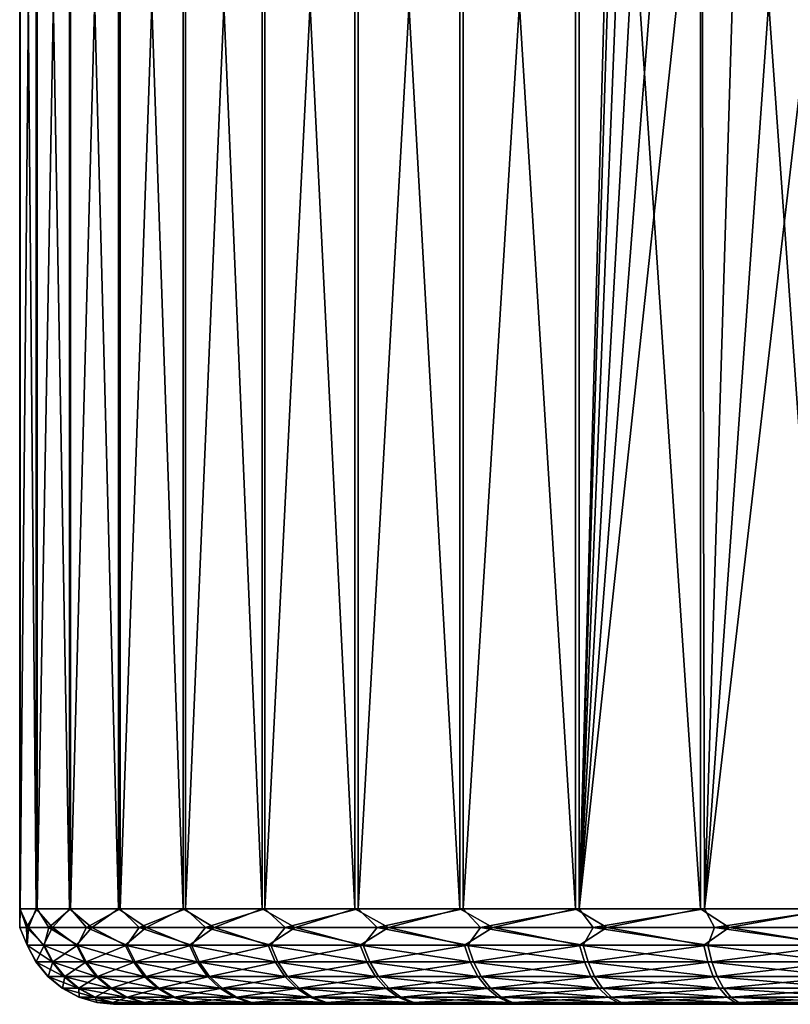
# Model space of a CAD drawing. Header units: metres. Extents: x -150 to 310, y -128 to 84.
# Tile 106 of 256: x -89.48 to -81.42, y 52.6 to 62.9. Entities that reach past the tile are written whole.
import ezdxf

# ---------------------------------------------------------------- set-up
doc = ezdxf.new("R2010")
doc.units = ezdxf.units.M
doc.layers.add('solid_26009703_SW0001', color=7, linetype='CONTINUOUS')

msp = doc.modelspace()

# ---------------------------------------------------------------- linework, layer by layer
at = {"layer": 'solid_26009703_SW0001'}
for points in [[(-89.476646, 73.099998, -0.778489), (-89.476624, 53.599998, -0.779282), (-89.479347, 53.599998, 0.732479)], [(-89.478981, 73.099998, 0.732832), (-89.479347, 53.599998, 0.732479), (-89.306549, 53.599998, 2.234334)], [(-89.476646, 73.099998, -0.778489), (-89.479347, 53.599998, 0.732479), (-89.478981, 73.099998, 0.732832)], [(-89.478981, 73.099998, 0.732832), (-89.306549, 53.599998, 2.234334), (-89.306648, 73.099998, 2.23303)], [(-89.297958, 73.099998, -2.281615), (-89.476624, 53.599998, -0.779282), (-89.476646, 73.099998, -0.778489)], [(-89.297958, 73.099998, -2.281615), (-89.298409, 53.599998, -2.280505), (-89.476624, 53.599998, -0.779282)], [(-89.306648, 73.099998, 2.23303), (-89.306549, 53.599998, 2.234334), (-88.960571, 53.599998, 3.705974)], [(-89.306648, 73.099998, 2.23303), (-88.960571, 53.599998, 3.705974), (-88.960075, 73.099998, 3.707186)], [(-88.947144, 73.099998, -3.749843), (-88.947121, 53.599998, -3.750888), (-89.298409, 53.599998, -2.280505)], [(-88.947144, 73.099998, -3.749843), (-89.298409, 53.599998, -2.280505), (-89.297958, 73.099998, -2.281615)], [(-88.960075, 73.099998, 3.707186), (-88.960571, 53.599998, 3.705974), (-88.446075, 53.599998, 5.127497)], [(-88.960075, 73.099998, 3.707186), (-88.446075, 53.599998, 5.127497), (-88.445908, 73.099998, 5.127018)], [(-88.427315, 73.099998, -5.170968), (-88.947121, 53.599998, -3.750888), (-88.947144, 73.099998, -3.749843)], [(-88.427315, 73.099998, -5.170968), (-88.427505, 53.599998, -5.170547), (-88.947121, 53.599998, -3.750888)], [(-88.445908, 73.099998, 5.127018), (-88.446075, 53.599998, 5.127497), (-87.770035, 53.599998, 6.47968)], [(-88.445908, 73.099998, 5.127018), (-87.770035, 53.599998, 6.47968), (-87.770409, 73.099998, 6.478979)], [(-87.745995, 73.099998, -6.520659), (-87.746597, 53.599998, -6.520281), (-88.427505, 53.599998, -5.170547)], [(-87.745995, 73.099998, -6.520659), (-88.427505, 53.599998, -5.170547), (-88.427315, 73.099998, -5.170968)], [(-87.770409, 73.099998, 6.478979), (-87.770035, 53.599998, 6.47968), (-86.941589, 53.599998, 7.744237)], [(-87.770409, 73.099998, 6.478979), (-86.941589, 53.599998, 7.744237), (-86.940697, 73.099998, 7.745031)], [(-86.914238, 73.099998, -7.7807), (-86.913597, 53.599998, -7.781839), (-87.746597, 53.599998, -6.520281)], [(-86.914238, 73.099998, -7.7807), (-87.746597, 53.599998, -6.520281), (-87.745995, 73.099998, -6.520659)], [(-86.940697, 73.099998, 7.745031), (-86.941589, 53.599998, 7.744237), (-85.971939, 53.599998, 8.904066)], [(-86.940697, 73.099998, 7.745031), (-85.971939, 53.599998, 8.904066), (-85.97242, 73.099998, 8.903141)], [(-85.93885, 73.099998, -8.939001), (-86.913597, 53.599998, -7.781839), (-86.914238, 73.099998, -7.7807)], [(-85.93885, 73.099998, -8.939001), (-85.939766, 53.599998, -8.938166), (-86.913597, 53.599998, -7.781839)], [(-85.97242, 73.099998, 8.903141), (-85.971939, 53.599998, 8.904066), (-84.874191, 53.599998, 9.943483)], [(-85.97242, 73.099998, 8.903141), (-84.874191, 53.599998, 9.943483), (-84.873833, 73.099998, 9.943776)], [(-84.838135, 73.099998, -9.97328), (-84.83828, 53.599998, -9.973622), (-85.939766, 53.599998, -8.938166)], [(-84.838135, 73.099998, -9.97328), (-85.939766, 53.599998, -8.938166), (-85.93885, 73.099998, -8.939001)], [(-84.873833, 73.099998, 9.943776), (-84.874191, 53.599998, 9.943483), (-83.663208, 53.599998, 10.848433)], [(-84.873833, 73.099998, 9.943776), (-83.663208, 53.599998, 10.848433), (-83.662498, 73.099998, 10.848502)], [(-83.624863, 73.099998, -10.873586), (-83.624023, 53.599998, -10.874202), (-84.83828, 53.599998, -9.973622)], [(-83.624863, 73.099998, -10.873586), (-84.83828, 53.599998, -9.973622), (-84.838135, 73.099998, -9.97328)], [(-83.662498, 73.099998, 10.848502), (-83.663208, 53.599998, 10.848433), (-82.355347, 53.599998, 11.606674)], [(-83.662498, 73.099998, 10.848502), (-82.355347, 53.599998, 11.606674), (-82.35643, 73.099998, 11.60594)], [(-83.624863, 73.099998, -10.873586), (-83.224686, 68.099998, -11.125583), (-83.624023, 53.599998, -10.874202)], [(-82.35643, 73.099998, 11.60594), (-82.355347, 53.599998, 11.606674), (-80.968307, 53.599998, 12.207958)], [(-82.35643, 73.099998, 11.60594), (-80.968307, 53.599998, 12.207958), (-80.967117, 73.099998, 12.208299)], [(-83.624023, 53.599998, -10.874202), (-83.224686, 68.099998, -11.125583), (-83.190102, 67.542976, -11.146414)], [(-83.624023, 53.599998, -10.874202), (-83.190102, 67.542976, -11.146414), (-83.084969, 66.998268, -11.208843)], [(-83.624023, 53.599998, -10.874202), (-83.084969, 66.998268, -11.208843), (-82.90696, 66.460846, -11.311536)], [(-83.624023, 53.599998, -10.874202), (-82.90696, 66.460846, -11.311536), (-82.659477, 65.955269, -11.448179)], [(-83.624023, 53.599998, -10.874202), (-82.659477, 65.955269, -11.448179), (-82.340271, 65.486267, -11.614266)], [(-83.624023, 53.599998, -10.874202), (-82.340271, 65.486267, -11.614266), (-82.313431, 53.599998, -11.627725)], [(-82.313431, 53.599998, -11.627725), (-82.340271, 65.486267, -11.614266), (-81.962471, 65.075996, -11.79667)], [(-82.313431, 53.599998, -11.627725), (-81.962471, 65.075996, -11.79667), (-81.526527, 64.727043, -11.988913)], [(-82.313431, 53.599998, -11.627725), (-81.526527, 64.727043, -11.988913), (-81.051949, 64.453949, -12.177019)], [(-82.313431, 53.599998, -11.627725), (-81.051949, 64.453949, -12.177019), (-80.924225, 53.599998, -12.224002)], [(-89.480507, 53.404911, 0.084473), (-89.479347, 53.599998, 0.732479), (-89.476624, 53.599998, -0.779282)], [(-89.408348, 53.404911, -1.369414), (-89.480507, 53.404911, 0.084473), (-89.476624, 53.599998, -0.779282)], [(-89.480507, 53.404911, 0.084473), (-89.389435, 53.404911, 1.537298), (-89.479347, 53.599998, 0.732479)], [(-89.389435, 53.404911, 1.537298), (-89.306549, 53.599998, 2.234334), (-89.479347, 53.599998, 0.732479)], [(-89.408348, 53.404911, -1.369414), (-89.476624, 53.599998, -0.779282), (-89.298409, 53.599998, -2.280505)], [(-89.173859, 53.404911, -2.80608), (-89.408348, 53.404911, -1.369414), (-89.298409, 53.599998, -2.280505)], [(-89.389435, 53.404911, 1.537298), (-89.136269, 53.404911, 2.97079), (-89.306549, 53.599998, 2.234334)], [(-89.136269, 53.404911, 2.97079), (-88.960571, 53.599998, 3.705974), (-89.306549, 53.599998, 2.234334)], [(-89.173859, 53.404911, -2.80608), (-89.298409, 53.599998, -2.280505), (-88.947121, 53.599998, -3.750888)], [(-88.779984, 53.404911, -4.207458), (-89.173859, 53.404911, -2.80608), (-88.947121, 53.599998, -3.750888)], [(-89.136269, 53.404911, 2.97079), (-88.72419, 53.404911, 4.366923), (-88.960571, 53.599998, 3.705974)], [(-88.72419, 53.404911, 4.366923), (-88.446075, 53.599998, 5.127497), (-88.960571, 53.599998, 3.705974)], [(-88.779984, 53.404911, -4.207458), (-88.947121, 53.599998, -3.750888), (-88.427505, 53.599998, -5.170547)], [(-88.231689, 53.404911, -5.555925), (-88.779984, 53.404911, -4.207458), (-88.427505, 53.599998, -5.170547)], [(-88.72419, 53.404911, 4.366923), (-88.158386, 53.404911, 5.70814), (-88.446075, 53.599998, 5.127497)], [(-88.158386, 53.404911, 5.70814), (-87.770035, 53.599998, 6.47968), (-88.446075, 53.599998, 5.127497)], [(-88.231689, 53.404911, -5.555925), (-88.427505, 53.599998, -5.170547), (-87.746597, 53.599998, -6.520281)], [(-87.535858, 53.404911, -6.834523), (-88.231689, 53.404911, -5.555925), (-87.746597, 53.599998, -6.520281)], [(-88.158386, 53.404911, 5.70814), (-87.445969, 53.404911, 6.977573), (-87.770035, 53.599998, 6.47968)], [(-87.445969, 53.404911, 6.977573), (-86.941589, 53.599998, 7.744237), (-87.770035, 53.599998, 6.47968)], [(-87.535858, 53.404911, -6.834523), (-87.746597, 53.599998, -6.520281), (-86.913597, 53.599998, -7.781839)], [(-86.701241, 53.404911, -8.027172), (-87.535858, 53.404911, -6.834523), (-86.913597, 53.599998, -7.781839)], [(-87.445969, 53.404911, 6.977573), (-86.595901, 53.404911, 8.15926), (-86.941589, 53.599998, 7.744237)], [(-86.595901, 53.404911, 8.15926), (-85.971939, 53.599998, 8.904066), (-86.941589, 53.599998, 7.744237)], [(-86.701241, 53.404911, -8.027172), (-86.913597, 53.599998, -7.781839), (-85.939766, 53.599998, -8.938166)], [(-85.738335, 53.404911, -9.118876), (-86.701241, 53.404911, -8.027172), (-85.939766, 53.599998, -8.938166)], [(-86.595901, 53.404911, 8.15926), (-85.618874, 53.404911, 9.238338), (-85.971939, 53.599998, 8.904066)], [(-85.618874, 53.404911, 9.238338), (-84.874191, 53.599998, 9.943483), (-85.971939, 53.599998, 8.904066)], [(-85.738335, 53.404911, -9.118876), (-85.939766, 53.599998, -8.938166), (-84.83828, 53.599998, -9.973622)], [(-84.659256, 53.404911, -10.095903), (-85.738335, 53.404911, -9.118876), (-84.83828, 53.599998, -9.973622)], [(-85.618874, 53.404911, 9.238338), (-84.527176, 53.404911, 10.20124), (-84.874191, 53.599998, 9.943483)], [(-84.527176, 53.404911, 10.20124), (-83.663208, 53.599998, 10.848433), (-84.874191, 53.599998, 9.943483)], [(-84.659256, 53.404911, -10.095903), (-84.83828, 53.599998, -9.973622), (-83.624023, 53.599998, -10.874202)], [(-83.47757, 53.404911, -10.94597), (-84.659256, 53.404911, -10.095903), (-83.624023, 53.599998, -10.874202)], [(-84.527176, 53.404911, 10.20124), (-83.334526, 53.404911, 11.035854), (-83.663208, 53.599998, 10.848433)], [(-83.334526, 53.404911, 11.035854), (-82.355347, 53.599998, 11.606674), (-83.663208, 53.599998, 10.848433)], [(-83.47757, 53.404911, -10.94597), (-83.624023, 53.599998, -10.874202), (-82.313431, 53.599998, -11.627725)], [(-82.208138, 53.404911, -11.658384), (-83.47757, 53.404911, -10.94597), (-82.313431, 53.599998, -11.627725)], [(-83.334526, 53.404911, 11.035854), (-82.055923, 53.404911, 11.731688), (-82.355347, 53.599998, 11.606674)], [(-82.055923, 53.404911, 11.731688), (-80.968307, 53.599998, 12.207958), (-82.355347, 53.599998, 11.606674)], [(-82.208138, 53.404911, -11.658384), (-82.313431, 53.599998, -11.627725), (-80.924225, 53.599998, -12.224002)], [(-80.86692, 53.404911, -12.224188), (-82.208138, 53.404911, -11.658384), (-80.924225, 53.599998, -12.224002)], [(-82.055923, 53.404911, 11.731688), (-80.707458, 53.404911, 12.279987), (-80.968307, 53.599998, 12.207958)], [(-89.403275, 53.217136, 0.728182), (-89.389435, 53.404911, 1.537298), (-89.480507, 53.404911, 0.084473)], [(-89.400566, 53.217136, -0.77472), (-89.480507, 53.404911, 0.084473), (-89.408348, 53.404911, -1.369414)], [(-89.400566, 53.217136, -0.77472), (-89.403275, 53.217136, 0.728182), (-89.480507, 53.404911, 0.084473)], [(-89.223396, 53.217136, -2.267145), (-89.408348, 53.404911, -1.369414), (-89.173859, 53.404911, -2.80608)], [(-89.223396, 53.217136, -2.267145), (-89.400566, 53.217136, -0.77472), (-89.408348, 53.404911, -1.369414)], [(-89.403275, 53.217136, 0.728182), (-89.231491, 53.217136, 2.221237), (-89.389435, 53.404911, 1.537298)], [(-89.231491, 53.217136, 2.221237), (-89.136269, 53.404911, 2.97079), (-89.389435, 53.404911, 1.537298)], [(-89.231491, 53.217136, 2.221237), (-88.887535, 53.217136, 3.684254), (-89.136269, 53.404911, 2.97079)], [(-88.874161, 53.217136, -3.728912), (-89.223396, 53.217136, -2.267145), (-89.173859, 53.404911, -2.80608)], [(-88.874161, 53.217136, -3.728912), (-89.173859, 53.404911, -2.80608), (-88.779984, 53.404911, -4.207458)], [(-88.887535, 53.217136, 3.684254), (-88.72419, 53.404911, 4.366923), (-89.136269, 53.404911, 2.97079)], [(-88.887535, 53.217136, 3.684254), (-88.37606, 53.217136, 5.097447), (-88.72419, 53.404911, 4.366923)], [(-88.357597, 53.217136, -5.140251), (-88.874161, 53.217136, -3.728912), (-88.779984, 53.404911, -4.207458)], [(-88.357597, 53.217136, -5.140251), (-88.779984, 53.404911, -4.207458), (-88.231689, 53.404911, -5.555925)], [(-88.37606, 53.217136, 5.097447), (-88.158386, 53.404911, 5.70814), (-88.72419, 53.404911, 4.366923)], [(-88.37606, 53.217136, 5.097447), (-87.703979, 53.217136, 6.441706), (-88.158386, 53.404911, 5.70814)], [(-87.680672, 53.217136, -6.482077), (-88.357597, 53.217136, -5.140251), (-88.231689, 53.404911, -5.555925)], [(-87.680672, 53.217136, -6.482077), (-88.231689, 53.404911, -5.555925), (-87.535858, 53.404911, -6.834523)], [(-87.703979, 53.217136, 6.441706), (-87.445969, 53.404911, 6.977573), (-88.158386, 53.404911, 5.70814)], [(-87.703979, 53.217136, 6.441706), (-86.880386, 53.217136, 7.698852), (-87.445969, 53.404911, 6.977573)], [(-86.852547, 53.217136, -7.736244), (-87.680672, 53.217136, -6.482077), (-87.535858, 53.404911, -6.834523)], [(-86.852547, 53.217136, -7.736244), (-87.535858, 53.404911, -6.834523), (-86.701241, 53.404911, -8.027172)], [(-86.880386, 53.217136, 7.698852), (-86.595901, 53.404911, 8.15926), (-87.445969, 53.404911, 6.977573)], [(-86.880386, 53.217136, 7.698852), (-85.916412, 53.217136, 8.851885), (-86.595901, 53.404911, 8.15926)], [(-85.884422, 53.217136, -8.885792), (-86.852547, 53.217136, -7.736244), (-86.701241, 53.404911, -8.027172)], [(-85.884422, 53.217136, -8.885792), (-86.701241, 53.404911, -8.027172), (-85.738335, 53.404911, -9.118876)], [(-85.916412, 53.217136, 8.851885), (-85.618874, 53.404911, 9.238338), (-86.595901, 53.404911, 8.15926)], [(-85.916412, 53.217136, 8.851885), (-84.825104, 53.217136, 9.88521), (-85.618874, 53.404911, 9.238338)], [(-84.789391, 53.217136, -9.915174), (-85.884422, 53.217136, -8.885792), (-85.738335, 53.404911, -9.118876)], [(-84.789391, 53.217136, -9.915174), (-85.738335, 53.404911, -9.118876), (-84.659256, 53.404911, -10.095903)], [(-84.825104, 53.217136, 9.88521), (-84.527176, 53.404911, 10.20124), (-85.618874, 53.404911, 9.238338)], [(-84.825104, 53.217136, 9.88521), (-83.621208, 53.217136, 10.784856), (-84.527176, 53.404911, 10.20124)], [(-83.58226, 53.217136, -10.810472), (-84.789391, 53.217136, -9.915174), (-84.659256, 53.404911, -10.095903)], [(-83.58226, 53.217136, -10.810472), (-84.659256, 53.404911, -10.095903), (-83.47757, 53.404911, -10.94597)], [(-83.621208, 53.217136, 10.784856), (-83.334526, 53.404911, 11.035854), (-84.527176, 53.404911, 10.20124)], [(-83.621208, 53.217136, 10.784856), (-82.321014, 53.217136, 11.538654), (-83.334526, 53.404911, 11.035854)], [(-82.279358, 53.217136, -11.559575), (-83.58226, 53.217136, -10.810472), (-83.47757, 53.404911, -10.94597)], [(-82.279358, 53.217136, -11.559575), (-83.47757, 53.404911, -10.94597), (-82.208138, 53.404911, -11.658384)], [(-82.321014, 53.217136, 11.538654), (-82.055923, 53.404911, 11.731688), (-83.334526, 53.404911, 11.035854)], [(-82.321014, 53.217136, 11.538654), (-80.942101, 53.217136, 12.136412), (-82.055923, 53.404911, 11.731688)], [(-80.898293, 53.217136, -12.152356), (-82.279358, 53.217136, -11.559575), (-82.208138, 53.404911, -11.658384)], [(-80.898293, 53.217136, -12.152356), (-82.208138, 53.404911, -11.658384), (-80.86692, 53.404911, -12.224188)], [(-80.942101, 53.217136, 12.136412), (-80.707458, 53.404911, 12.279987), (-82.055923, 53.404911, 11.731688)], [(-89.140312, 53.044102, 2.20533), (-89.231491, 53.217136, 2.221237), (-89.403275, 53.217136, 0.728182)], [(-89.310867, 53.044102, 0.722968), (-89.403275, 53.217136, 0.728182), (-89.400566, 53.217136, -0.77472)], [(-89.310867, 53.044102, 0.722968), (-89.140312, 53.044102, 2.20533), (-89.403275, 53.217136, 0.728182)], [(-89.308174, 53.044102, -0.769172), (-89.400566, 53.217136, -0.77472), (-89.223396, 53.217136, -2.267145)], [(-89.308174, 53.044102, -0.769172), (-89.310867, 53.044102, 0.722968), (-89.400566, 53.217136, -0.77472)], [(-89.132278, 53.044102, -2.25091), (-89.308174, 53.044102, -0.769172), (-89.223396, 53.217136, -2.267145)], [(-88.79882, 53.044102, 3.657869), (-88.887535, 53.217136, 3.684254), (-89.231491, 53.217136, 2.221237)], [(-89.140312, 53.044102, 2.20533), (-88.79882, 53.044102, 3.657869), (-89.231491, 53.217136, 2.221237)], [(-89.132278, 53.044102, -2.25091), (-89.223396, 53.217136, -2.267145), (-88.874161, 53.217136, -3.728912)], [(-88.785545, 53.044102, -3.702208), (-89.132278, 53.044102, -2.25091), (-88.874161, 53.217136, -3.728912)], [(-88.291008, 53.044102, 5.060942), (-88.37606, 53.217136, 5.097447), (-88.887535, 53.217136, 3.684254)], [(-88.79882, 53.044102, 3.657869), (-88.291008, 53.044102, 5.060942), (-88.887535, 53.217136, 3.684254)], [(-88.785545, 53.044102, -3.702208), (-88.874161, 53.217136, -3.728912), (-88.357597, 53.217136, -5.140251)], [(-88.272675, 53.044102, -5.103439), (-88.785545, 53.044102, -3.702208), (-88.357597, 53.217136, -5.140251)], [(-87.623741, 53.044102, 6.395575), (-87.703979, 53.217136, 6.441706), (-88.37606, 53.217136, 5.097447)], [(-88.291008, 53.044102, 5.060942), (-87.623741, 53.044102, 6.395575), (-88.37606, 53.217136, 5.097447)], [(-88.272675, 53.044102, -5.103439), (-88.357597, 53.217136, -5.140251), (-87.680672, 53.217136, -6.482077)], [(-87.600601, 53.044102, -6.435656), (-88.272675, 53.044102, -5.103439), (-87.680672, 53.217136, -6.482077)], [(-86.806046, 53.044102, 7.643717), (-86.880386, 53.217136, 7.698852), (-87.703979, 53.217136, 6.441706)], [(-87.623741, 53.044102, 6.395575), (-86.806046, 53.044102, 7.643717), (-87.703979, 53.217136, 6.441706)], [(-87.600601, 53.044102, -6.435656), (-87.680672, 53.217136, -6.482077), (-86.852547, 53.217136, -7.736244)], [(-86.778412, 53.044102, -7.680841), (-87.600601, 53.044102, -6.435656), (-86.852547, 53.217136, -7.736244)], [(-85.848976, 53.044102, 8.788492), (-85.916412, 53.217136, 8.851885), (-86.880386, 53.217136, 7.698852)], [(-86.806046, 53.044102, 7.643717), (-85.848976, 53.044102, 8.788492), (-86.880386, 53.217136, 7.698852)], [(-86.778412, 53.044102, -7.680841), (-86.852547, 53.217136, -7.736244), (-85.884422, 53.217136, -8.885792)], [(-85.817215, 53.044102, -8.822157), (-86.778412, 53.044102, -7.680841), (-85.884422, 53.217136, -8.885792)], [(-84.76548, 53.044102, 9.814418), (-84.825104, 53.217136, 9.88521), (-85.916412, 53.217136, 8.851885)], [(-85.848976, 53.044102, 8.788492), (-84.76548, 53.044102, 9.814418), (-85.916412, 53.217136, 8.851885)], [(-85.817215, 53.044102, -8.822157), (-85.884422, 53.217136, -8.885792), (-84.789391, 53.217136, -9.915174)], [(-84.730026, 53.044102, -9.844168), (-85.817215, 53.044102, -8.822157), (-84.789391, 53.217136, -9.915174)], [(-83.570213, 53.044102, 10.707621), (-83.621208, 53.217136, 10.784856), (-84.825104, 53.217136, 9.88521)], [(-84.76548, 53.044102, 9.814418), (-83.570213, 53.044102, 10.707621), (-84.825104, 53.217136, 9.88521)], [(-84.730026, 53.044102, -9.844168), (-84.789391, 53.217136, -9.915174), (-83.58226, 53.217136, -10.810472)], [(-83.53154, 53.044102, -10.733053), (-84.730026, 53.044102, -9.844168), (-83.58226, 53.217136, -10.810472)], [(-82.279327, 53.044102, 11.45602), (-82.321014, 53.217136, 11.538654), (-83.621208, 53.217136, 10.784856)], [(-83.570213, 53.044102, 10.707621), (-82.279327, 53.044102, 11.45602), (-83.621208, 53.217136, 10.784856)], [(-83.53154, 53.044102, -10.733053), (-83.58226, 53.217136, -10.810472), (-82.279358, 53.217136, -11.559575)], [(-82.237968, 53.044102, -11.476792), (-83.53154, 53.044102, -10.733053), (-82.279358, 53.217136, -11.559575)], [(-80.910286, 53.044102, 12.049498), (-80.942101, 53.217136, 12.136412), (-82.321014, 53.217136, 11.538654)], [(-82.279327, 53.044102, 11.45602), (-80.910286, 53.044102, 12.049498), (-82.321014, 53.217136, 11.538654)], [(-82.237968, 53.044102, -11.476792), (-82.279358, 53.217136, -11.559575), (-80.898293, 53.217136, -12.152356)], [(-80.866791, 53.044102, -12.065328), (-82.237968, 53.044102, -11.476792), (-80.898293, 53.217136, -12.152356)], [(-89.017609, 52.892475, 2.183922), (-89.140312, 53.044102, 2.20533), (-89.310867, 53.044102, 0.722968)], [(-89.186501, 52.892475, 0.715949), (-89.310867, 53.044102, 0.722968), (-89.308174, 53.044102, -0.769172)], [(-89.186501, 52.892475, 0.715949), (-89.017609, 52.892475, 2.183922), (-89.310867, 53.044102, 0.722968)], [(-89.183838, 52.892475, -0.761705), (-89.308174, 53.044102, -0.769172), (-89.132278, 53.044102, -2.25091)], [(-89.183838, 52.892475, -0.761705), (-89.186501, 52.892475, 0.715949), (-89.308174, 53.044102, -0.769172)], [(-89.009644, 52.892475, -2.229059), (-89.183838, 52.892475, -0.761705), (-89.132278, 53.044102, -2.25091)], [(-88.679428, 52.892475, 3.62236), (-88.79882, 53.044102, 3.657869), (-89.140312, 53.044102, 2.20533)], [(-89.017609, 52.892475, 2.183922), (-88.679428, 52.892475, 3.62236), (-89.140312, 53.044102, 2.20533)], [(-89.009644, 52.892475, -2.229059), (-89.132278, 53.044102, -2.25091), (-88.785545, 53.044102, -3.702208)], [(-88.666283, 52.892475, -3.666268), (-89.009644, 52.892475, -2.229059), (-88.785545, 53.044102, -3.702208)], [(-88.176544, 52.892475, 5.011812), (-88.291008, 53.044102, 5.060942), (-88.79882, 53.044102, 3.657869)], [(-88.679428, 52.892475, 3.62236), (-88.176544, 52.892475, 5.011812), (-88.79882, 53.044102, 3.657869)], [(-88.666283, 52.892475, -3.666268), (-88.785545, 53.044102, -3.702208), (-88.272675, 53.044102, -5.103439)], [(-88.158394, 52.892475, -5.053897), (-88.666283, 52.892475, -3.666268), (-88.272675, 53.044102, -5.103439)], [(-87.515755, 52.892475, 6.333488), (-87.623741, 53.044102, 6.395575), (-88.291008, 53.044102, 5.060942)], [(-88.176544, 52.892475, 5.011812), (-87.515755, 52.892475, 6.333488), (-88.291008, 53.044102, 5.060942)], [(-88.158394, 52.892475, -5.053897), (-88.272675, 53.044102, -5.103439), (-87.600601, 53.044102, -6.435656)], [(-87.492844, 52.892475, -6.373181), (-88.158394, 52.892475, -5.053897), (-87.600601, 53.044102, -6.435656)], [(-86.706001, 52.892475, 7.569515), (-86.806046, 53.044102, 7.643717), (-87.623741, 53.044102, 6.395575)], [(-87.515755, 52.892475, 6.333488), (-86.706001, 52.892475, 7.569515), (-87.623741, 53.044102, 6.395575)], [(-87.492844, 52.892475, -6.373181), (-87.600601, 53.044102, -6.435656), (-86.778412, 53.044102, -7.680841)], [(-86.678627, 52.892475, -7.606279), (-87.492844, 52.892475, -6.373181), (-86.778412, 53.044102, -7.680841)], [(-85.758224, 52.892475, 8.703176), (-85.848976, 53.044102, 8.788492), (-86.806046, 53.044102, 7.643717)], [(-86.706001, 52.892475, 7.569515), (-85.758224, 52.892475, 8.703176), (-86.806046, 53.044102, 7.643717)], [(-86.678627, 52.892475, -7.606279), (-86.778412, 53.044102, -7.680841), (-85.817215, 53.044102, -8.822157)], [(-85.726768, 52.892475, -8.736515), (-86.678627, 52.892475, -7.606279), (-85.817215, 53.044102, -8.822157)], [(-84.685242, 52.892475, 9.719143), (-84.76548, 53.044102, 9.814418), (-85.848976, 53.044102, 8.788492)], [(-85.758224, 52.892475, 8.703176), (-84.685242, 52.892475, 9.719143), (-85.848976, 53.044102, 8.788492)], [(-85.726768, 52.892475, -8.736515), (-85.817215, 53.044102, -8.822157), (-84.730026, 53.044102, -9.844168)], [(-84.650131, 52.892475, -9.748604), (-85.726768, 52.892475, -8.736515), (-84.730026, 53.044102, -9.844168)], [(-83.501579, 52.892475, 10.603675), (-83.570213, 53.044102, 10.707621), (-84.76548, 53.044102, 9.814418)], [(-84.685242, 52.892475, 9.719143), (-83.501579, 52.892475, 10.603675), (-84.76548, 53.044102, 9.814418)], [(-84.650131, 52.892475, -9.748604), (-84.730026, 53.044102, -9.844168), (-83.53154, 53.044102, -10.733053)], [(-83.46328, 52.892475, -10.62886), (-84.650131, 52.892475, -9.748604), (-83.53154, 53.044102, -10.733053)], [(-82.223221, 52.892475, 11.34481), (-82.279327, 53.044102, 11.45602), (-83.570213, 53.044102, 10.707621)], [(-83.501579, 52.892475, 10.603675), (-82.223221, 52.892475, 11.34481), (-83.570213, 53.044102, 10.707621)], [(-83.46328, 52.892475, -10.62886), (-83.53154, 53.044102, -10.733053), (-82.237968, 53.044102, -11.476792)], [(-82.182266, 52.892475, -11.365379), (-83.46328, 52.892475, -10.62886), (-82.237968, 53.044102, -11.476792)], [(-80.86747, 52.892475, 11.932526), (-80.910286, 53.044102, 12.049498), (-82.279327, 53.044102, 11.45602)], [(-82.223221, 52.892475, 11.34481), (-80.86747, 52.892475, 11.932526), (-82.279327, 53.044102, 11.45602)], [(-82.182266, 52.892475, -11.365379), (-82.237968, 53.044102, -11.476792), (-80.866791, 53.044102, -12.065328)], [(-80.824402, 52.892475, -11.948201), (-82.182266, 52.892475, -11.365379), (-80.866791, 53.044102, -12.065328)], [(-88.868088, 52.768093, 2.157836), (-89.017609, 52.892475, 2.183922), (-89.186501, 52.892475, 0.715949)], [(-89.034973, 52.768093, 0.707398), (-89.186501, 52.892475, 0.715949), (-89.183838, 52.892475, -0.761705)], [(-89.034973, 52.768093, 0.707398), (-88.868088, 52.768093, 2.157836), (-89.186501, 52.892475, 0.715949)], [(-89.032341, 52.768093, -0.752607), (-89.183838, 52.892475, -0.761705), (-89.009644, 52.892475, -2.229059)], [(-89.032341, 52.768093, -0.752607), (-89.034973, 52.768093, 0.707398), (-89.183838, 52.892475, -0.761705)], [(-88.860229, 52.768093, -2.202434), (-89.032341, 52.768093, -0.752607), (-89.009644, 52.892475, -2.229059)], [(-88.533951, 52.768093, 3.579093), (-88.679428, 52.892475, 3.62236), (-89.017609, 52.892475, 2.183922)], [(-88.868088, 52.768093, 2.157836), (-88.533951, 52.768093, 3.579093), (-89.017609, 52.892475, 2.183922)], [(-88.860229, 52.768093, -2.202434), (-89.009644, 52.892475, -2.229059), (-88.666283, 52.892475, -3.666268)], [(-88.520966, 52.768093, -3.622477), (-88.860229, 52.768093, -2.202434), (-88.666283, 52.892475, -3.666268)], [(-88.037079, 52.768093, 4.95195), (-88.176544, 52.892475, 5.011812), (-88.679428, 52.892475, 3.62236)], [(-88.533951, 52.768093, 3.579093), (-88.037079, 52.768093, 4.95195), (-88.679428, 52.892475, 3.62236)], [(-88.520966, 52.768093, -3.622477), (-88.666283, 52.892475, -3.666268), (-88.158394, 52.892475, -5.053897)], [(-88.019142, 52.768093, -4.993532), (-88.520966, 52.768093, -3.622477), (-88.158394, 52.892475, -5.053897)], [(-87.384178, 52.768093, 6.257839), (-87.515755, 52.892475, 6.333488), (-88.176544, 52.892475, 5.011812)], [(-88.037079, 52.768093, 4.95195), (-87.384178, 52.768093, 6.257839), (-88.176544, 52.892475, 5.011812)], [(-88.019142, 52.768093, -4.993532), (-88.158394, 52.892475, -5.053897), (-87.492844, 52.892475, -6.373181)], [(-87.361542, 52.768093, -6.297058), (-88.019142, 52.768093, -4.993532), (-87.492844, 52.892475, -6.373181)], [(-86.584099, 52.768093, 7.479102), (-86.706001, 52.892475, 7.569515), (-87.515755, 52.892475, 6.333488)], [(-87.384178, 52.768093, 6.257839), (-86.584099, 52.768093, 7.479102), (-87.515755, 52.892475, 6.333488)], [(-87.361542, 52.768093, -6.297058), (-87.492844, 52.892475, -6.373181), (-86.678627, 52.892475, -7.606279)], [(-86.557053, 52.768093, -7.515427), (-87.361542, 52.768093, -6.297058), (-86.678627, 52.892475, -7.606279)], [(-85.647636, 52.768093, 8.599223), (-85.758224, 52.892475, 8.703176), (-86.706001, 52.892475, 7.569515)], [(-86.584099, 52.768093, 7.479102), (-85.647636, 52.768093, 8.599223), (-86.706001, 52.892475, 7.569515)], [(-86.557053, 52.768093, -7.515427), (-86.678627, 52.892475, -7.606279), (-85.726768, 52.892475, -8.736515)], [(-85.616562, 52.768093, -8.632163), (-86.557053, 52.768093, -7.515427), (-85.726768, 52.892475, -8.736515)], [(-84.587479, 52.768093, 9.603054), (-84.685242, 52.892475, 9.719143), (-85.758224, 52.892475, 8.703176)], [(-85.647636, 52.768093, 8.599223), (-84.587479, 52.768093, 9.603054), (-85.758224, 52.892475, 8.703176)], [(-85.616562, 52.768093, -8.632163), (-85.726768, 52.892475, -8.736515), (-84.650131, 52.892475, -9.748604)], [(-84.552788, 52.768093, -9.632163), (-85.616562, 52.768093, -8.632163), (-84.650131, 52.892475, -9.748604)], [(-83.417946, 52.768093, 10.47702), (-83.501579, 52.892475, 10.603675), (-84.685242, 52.892475, 9.719143)], [(-84.587479, 52.768093, 9.603054), (-83.417946, 52.768093, 10.47702), (-84.685242, 52.892475, 9.719143)], [(-84.552788, 52.768093, -9.632163), (-84.650131, 52.892475, -9.748604), (-83.46328, 52.892475, -10.62886)], [(-83.380112, 52.768093, -10.501905), (-84.552788, 52.768093, -9.632163), (-83.46328, 52.892475, -10.62886)], [(-82.154861, 52.768093, 11.209303), (-82.223221, 52.892475, 11.34481), (-83.501579, 52.892475, 10.603675)], [(-83.417946, 52.768093, 10.47702), (-82.154861, 52.768093, 11.209303), (-83.501579, 52.892475, 10.603675)], [(-83.380112, 52.768093, -10.501905), (-83.46328, 52.892475, -10.62886), (-82.182266, 52.892475, -11.365379)], [(-82.114395, 52.768093, -11.229628), (-83.380112, 52.768093, -10.501905), (-82.182266, 52.892475, -11.365379)], [(-80.815308, 52.768093, 11.789999), (-80.86747, 52.892475, 11.932526), (-82.223221, 52.892475, 11.34481)], [(-82.154861, 52.768093, 11.209303), (-80.815308, 52.768093, 11.789999), (-82.223221, 52.892475, 11.34481)], [(-82.114395, 52.768093, -11.229628), (-82.182266, 52.892475, -11.365379), (-80.824402, 52.892475, -11.948201)], [(-80.772751, 52.768093, -11.805488), (-82.114395, 52.768093, -11.229628), (-80.824402, 52.892475, -11.948201)], [(-88.697525, 52.675747, 2.128078), (-88.868088, 52.768093, 2.157836), (-89.034973, 52.768093, 0.707398)], [(-88.862106, 52.675747, 0.697642), (-89.034973, 52.768093, 0.707398), (-89.032341, 52.768093, -0.752607)], [(-88.862106, 52.675747, 0.697642), (-88.697525, 52.675747, 2.128078), (-89.034973, 52.768093, 0.707398)], [(-88.859512, 52.675747, -0.742228), (-89.032341, 52.768093, -0.752607), (-88.860229, 52.768093, -2.202434)], [(-88.859512, 52.675747, -0.742228), (-88.862106, 52.675747, 0.697642), (-89.032341, 52.768093, -0.752607)], [(-88.367996, 52.675747, 3.529735), (-88.533951, 52.768093, 3.579093), (-88.868088, 52.768093, 2.157836)], [(-88.697525, 52.675747, 2.128078), (-88.367996, 52.675747, 3.529735), (-88.868088, 52.768093, 2.157836)], [(-88.689774, 52.675747, -2.172061), (-88.860229, 52.768093, -2.202434), (-88.520966, 52.768093, -3.622477)], [(-88.689774, 52.675747, -2.172061), (-88.859512, 52.675747, -0.742228), (-88.860229, 52.768093, -2.202434)], [(-88.355186, 52.675747, -3.57252), (-88.689774, 52.675747, -2.172061), (-88.520966, 52.768093, -3.622477)], [(-87.877975, 52.675747, 4.883659), (-88.037079, 52.768093, 4.95195), (-88.533951, 52.768093, 3.579093)], [(-88.367996, 52.675747, 3.529735), (-87.877975, 52.675747, 4.883659), (-88.533951, 52.768093, 3.579093)], [(-88.355186, 52.675747, -3.57252), (-88.520966, 52.768093, -3.622477), (-88.019142, 52.768093, -4.993532)], [(-87.860283, 52.675747, -4.924667), (-88.355186, 52.675747, -3.57252), (-88.019142, 52.768093, -4.993532)], [(-87.234077, 52.675747, 6.171539), (-87.384178, 52.768093, 6.257839), (-88.037079, 52.768093, 4.95195)], [(-87.877975, 52.675747, 4.883659), (-87.234077, 52.675747, 6.171539), (-88.037079, 52.768093, 4.95195)], [(-87.860283, 52.675747, -4.924667), (-88.019142, 52.768093, -4.993532), (-87.361542, 52.768093, -6.297058)], [(-87.211746, 52.675747, -6.210217), (-87.860283, 52.675747, -4.924667), (-87.361542, 52.768093, -6.297058)], [(-86.44503, 52.675747, 7.37596), (-86.584099, 52.768093, 7.479102), (-87.384178, 52.768093, 6.257839)], [(-87.234077, 52.675747, 6.171539), (-86.44503, 52.675747, 7.37596), (-87.384178, 52.768093, 6.257839)], [(-87.211746, 52.675747, -6.210217), (-87.361542, 52.768093, -6.297058), (-86.557053, 52.768093, -7.515427)], [(-86.418358, 52.675747, -7.411784), (-87.211746, 52.675747, -6.210217), (-86.557053, 52.768093, -7.515427)], [(-85.521484, 52.675747, 8.480634), (-85.647636, 52.768093, 8.599223), (-86.584099, 52.768093, 7.479102)], [(-86.44503, 52.675747, 7.37596), (-85.521484, 52.675747, 8.480634), (-86.584099, 52.768093, 7.479102)], [(-86.418358, 52.675747, -7.411784), (-86.557053, 52.768093, -7.515427), (-85.616562, 52.768093, -8.632163)], [(-85.490837, 52.675747, -8.51312), (-86.418358, 52.675747, -7.411784), (-85.616562, 52.768093, -8.632163)], [(-84.475945, 52.675747, 9.470622), (-84.587479, 52.768093, 9.603054), (-85.647636, 52.768093, 8.599223)], [(-85.521484, 52.675747, 8.480634), (-84.475945, 52.675747, 9.470622), (-85.647636, 52.768093, 8.599223)], [(-85.490837, 52.675747, -8.51312), (-85.616562, 52.768093, -8.632163), (-84.552788, 52.768093, -9.632163)], [(-84.441734, 52.675747, -9.49933), (-85.490837, 52.675747, -8.51312), (-84.552788, 52.768093, -9.632163)], [(-83.32254, 52.675747, 10.332536), (-83.417946, 52.768093, 10.47702), (-84.587479, 52.768093, 9.603054)], [(-84.475945, 52.675747, 9.470622), (-83.32254, 52.675747, 10.332536), (-84.587479, 52.768093, 9.603054)], [(-84.441734, 52.675747, -9.49933), (-84.552788, 52.768093, -9.632163), (-83.380112, 52.768093, -10.501905)], [(-83.285233, 52.675747, -10.357078), (-84.441734, 52.675747, -9.49933), (-83.380112, 52.768093, -10.501905)], [(-82.076874, 52.675747, 11.054719), (-82.154861, 52.768093, 11.209303), (-83.417946, 52.768093, 10.47702)], [(-83.32254, 52.675747, 10.332536), (-82.076874, 52.675747, 11.054719), (-83.417946, 52.768093, 10.47702)], [(-83.285233, 52.675747, -10.357078), (-83.380112, 52.768093, -10.501905), (-82.114395, 52.768093, -11.229628)], [(-82.036964, 52.675747, -11.074763), (-83.285233, 52.675747, -10.357078), (-82.114395, 52.768093, -11.229628)], [(-80.755791, 52.675747, 11.627407), (-80.815308, 52.768093, 11.789999), (-82.154861, 52.768093, 11.209303)], [(-82.076874, 52.675747, 11.054719), (-80.755791, 52.675747, 11.627407), (-82.154861, 52.768093, 11.209303)], [(-82.036964, 52.675747, -11.074763), (-82.114395, 52.768093, -11.229628), (-80.772751, 52.768093, -11.805488)], [(-80.713829, 52.675747, -11.642682), (-82.036964, 52.675747, -11.074763), (-80.772751, 52.768093, -11.805488)], [(-88.512482, 52.618984, 2.095793), (-88.697525, 52.675747, 2.128078), (-88.862106, 52.675747, 0.697642)], [(-88.674561, 52.618984, 0.687058), (-88.862106, 52.675747, 0.697642), (-88.859512, 52.675747, -0.742228)], [(-88.674561, 52.618984, 0.687058), (-88.512482, 52.618984, 2.095793), (-88.862106, 52.675747, 0.697642)], [(-88.672005, 52.618984, -0.730968), (-88.859512, 52.675747, -0.742228), (-88.689774, 52.675747, -2.172061)], [(-88.672005, 52.618984, -0.730968), (-88.674561, 52.618984, 0.687058), (-88.859512, 52.675747, -0.742228)], [(-88.18795, 52.618984, 3.476186), (-88.367996, 52.675747, 3.529735), (-88.697525, 52.675747, 2.128078)], [(-88.512482, 52.618984, 2.095793), (-88.18795, 52.618984, 3.476186), (-88.697525, 52.675747, 2.128078)], [(-88.504845, 52.618984, -2.139109), (-88.689774, 52.675747, -2.172061), (-88.355186, 52.675747, -3.57252)], [(-88.504845, 52.618984, -2.139109), (-88.672005, 52.618984, -0.730968), (-88.689774, 52.675747, -2.172061)], [(-88.674561, 52.618984, 0.687058), (-88.484718, 52.599998, 0.596102), (-88.427261, 52.599998, 1.318872)], [(-88.672005, 52.618984, -0.730968), (-88.484718, 52.599998, 0.596102), (-88.674561, 52.618984, 0.687058)], [(-88.674561, 52.618984, 0.687058), (-88.427261, 52.599998, 1.318872), (-88.326118, 52.599998, 2.033984)], [(-88.674561, 52.618984, 0.687058), (-88.326118, 52.599998, 2.033984), (-88.512482, 52.618984, 2.095793)], [(-88.672005, 52.618984, -0.730968), (-88.469452, 52.599998, -0.855385), (-88.49884, 52.599998, -0.131284)], [(-88.504845, 52.618984, -2.139109), (-88.469452, 52.599998, -0.855385), (-88.672005, 52.618984, -0.730968)], [(-88.672005, 52.618984, -0.730968), (-88.49884, 52.599998, -0.131284), (-88.484718, 52.599998, 0.596102)], [(-88.512482, 52.618984, 2.095793), (-88.326118, 52.599998, 2.033984), (-88.180984, 52.599998, 2.74621)], [(-88.512482, 52.618984, 2.095793), (-88.180984, 52.599998, 2.74621), (-88.18795, 52.618984, 3.476186)], [(-88.175339, 52.618984, -3.518322), (-88.504845, 52.618984, -2.139109), (-88.355186, 52.675747, -3.57252)], [(-88.504845, 52.618984, -2.139109), (-88.278618, 52.599998, -2.291582), (-88.396034, 52.599998, -1.574103)], [(-88.175339, 52.618984, -3.518322), (-88.278618, 52.599998, -2.291582), (-88.504845, 52.618984, -2.139109)], [(-88.504845, 52.618984, -2.139109), (-88.396034, 52.599998, -1.574103), (-88.469452, 52.599998, -0.855385)], [(-87.70536, 52.618984, 4.80957), (-87.877975, 52.675747, 4.883659), (-88.367996, 52.675747, 3.529735)], [(-88.18795, 52.618984, 3.476186), (-87.70536, 52.618984, 4.80957), (-88.367996, 52.675747, 3.529735)], [(-88.175339, 52.618984, -3.518322), (-88.355186, 52.675747, -3.57252), (-87.860283, 52.675747, -4.924667)], [(-88.175339, 52.618984, -3.518322), (-88.118629, 52.599998, -3.000424), (-88.278618, 52.599998, -2.291582)], [(-88.18795, 52.618984, 3.476186), (-88.180984, 52.599998, 2.74621), (-87.993568, 52.599998, 3.448497)], [(-88.18795, 52.618984, 3.476186), (-87.993568, 52.599998, 3.448497), (-87.76548, 52.599998, 4.133762)], [(-88.18795, 52.618984, 3.476186), (-87.76548, 52.599998, 4.133762), (-87.70536, 52.618984, 4.80957)], [(-87.687935, 52.618984, -4.849956), (-88.175339, 52.618984, -3.518322), (-87.860283, 52.675747, -4.924667)], [(-88.175339, 52.618984, -3.518322), (-87.917267, 52.599998, -3.693836), (-88.118629, 52.599998, -3.000424)], [(-87.687935, 52.618984, -4.849956), (-87.917267, 52.599998, -3.693836), (-88.175339, 52.618984, -3.518322)], [(-87.687935, 52.618984, -4.849956), (-87.672821, 52.599998, -4.3768), (-87.917267, 52.599998, -3.693836)], [(-87.071236, 52.618984, 6.077912), (-87.234077, 52.675747, 6.171539), (-87.877975, 52.675747, 4.883659)], [(-87.70536, 52.618984, 4.80957), (-87.071236, 52.618984, 6.077912), (-87.877975, 52.675747, 4.883659)], [(-87.687935, 52.618984, -4.849956), (-87.860283, 52.675747, -4.924667), (-87.211746, 52.675747, -6.210217)], [(-87.70536, 52.618984, 4.80957), (-87.76548, 52.599998, 4.133762), (-87.494873, 52.599998, 4.806421)], [(-87.70536, 52.618984, 4.80957), (-87.494873, 52.599998, 4.806421), (-87.183403, 52.599998, 5.463901)], [(-87.70536, 52.618984, 4.80957), (-87.183403, 52.599998, 5.463901), (-87.071236, 52.618984, 6.077912)], [(-87.049248, 52.618984, -6.116003), (-87.687935, 52.618984, -4.849956), (-87.211746, 52.675747, -6.210217)], [(-87.687935, 52.618984, -4.849956), (-87.387108, 52.599998, -5.045862), (-87.672821, 52.599998, -4.3768)], [(-87.049248, 52.618984, -6.116003), (-87.387108, 52.599998, -5.045862), (-87.687935, 52.618984, -4.849956)], [(-87.049248, 52.618984, -6.116003), (-87.063202, 52.599998, -5.693729), (-87.387108, 52.599998, -5.045862)], [(-86.294151, 52.618984, 7.264061), (-86.44503, 52.675747, 7.37596), (-87.234077, 52.675747, 6.171539)], [(-87.071236, 52.618984, 6.077912), (-86.294151, 52.618984, 7.264061), (-87.234077, 52.675747, 6.171539)], [(-87.049248, 52.618984, -6.116003), (-87.211746, 52.675747, -6.210217), (-86.418358, 52.675747, -7.411784)], [(-87.071236, 52.618984, 6.077912), (-87.183403, 52.599998, 5.463901), (-86.834457, 52.599998, 6.099053)], [(-87.071236, 52.618984, 6.077912), (-86.834457, 52.599998, 6.099053), (-86.448486, 52.599998, 6.709771)], [(-87.071236, 52.618984, 6.077912), (-86.448486, 52.599998, 6.709771), (-86.294151, 52.618984, 7.264061)], [(-87.049248, 52.618984, -6.116003), (-86.701019, 52.599998, -6.319171), (-87.063202, 52.599998, -5.693729)], [(-86.267891, 52.618984, -7.299341), (-87.049248, 52.618984, -6.116003), (-86.418358, 52.675747, -7.411784)], [(-86.267891, 52.618984, -7.299341), (-86.701019, 52.599998, -6.319171), (-87.049248, 52.618984, -6.116003)], [(-86.267891, 52.618984, -7.299341), (-86.299355, 52.599998, -6.925312), (-86.701019, 52.599998, -6.319171)], [(-86.294151, 52.618984, 7.264061), (-86.448486, 52.599998, 6.709771), (-86.023682, 52.599998, 7.299771)], [(-85.384621, 52.618984, 8.351975), (-85.521484, 52.675747, 8.480634), (-86.44503, 52.675747, 7.37596)], [(-86.294151, 52.618984, 7.264061), (-85.384621, 52.618984, 8.351975), (-86.44503, 52.675747, 7.37596)], [(-86.267891, 52.618984, -7.299341), (-86.418358, 52.675747, -7.411784), (-85.490837, 52.675747, -8.51312)], [(-86.267891, 52.618984, -7.299341), (-85.862617, 52.599998, -7.505808), (-86.299355, 52.599998, -6.925312)], [(-86.294151, 52.618984, 7.264061), (-86.023682, 52.599998, 7.299771), (-85.564606, 52.599998, 7.863071)], [(-86.294151, 52.618984, 7.264061), (-85.564606, 52.599998, 7.863071), (-85.384621, 52.618984, 8.351975)], [(-85.354439, 52.618984, -8.383968), (-86.267891, 52.618984, -7.299341), (-85.490837, 52.675747, -8.51312)], [(-85.354439, 52.618984, -8.383968), (-85.862617, 52.599998, -7.505808), (-86.267891, 52.618984, -7.299341)], [(-85.354439, 52.618984, -8.383968), (-85.394394, 52.599998, -8.055288), (-85.862617, 52.599998, -7.505808)], [(-85.384621, 52.618984, 8.351975), (-85.564606, 52.599998, 7.863071), (-85.075378, 52.599998, 8.394126)], [(-84.354942, 52.618984, 9.326944), (-84.475945, 52.675747, 9.470622), (-85.521484, 52.675747, 8.480634)], [(-85.384621, 52.618984, 8.351975), (-84.354942, 52.618984, 9.326944), (-85.521484, 52.675747, 8.480634)], [(-85.354439, 52.618984, -8.383968), (-85.490837, 52.675747, -8.51312), (-84.441734, 52.675747, -9.49933)], [(-85.354439, 52.618984, -8.383968), (-84.890953, 52.599998, -8.577887), (-85.394394, 52.599998, -8.055288)], [(-85.384621, 52.618984, 8.351975), (-85.075378, 52.599998, 8.394126), (-84.552231, 52.599998, 8.896626)], [(-85.384621, 52.618984, 8.351975), (-84.552231, 52.599998, 8.896626), (-84.354942, 52.618984, 9.326944)], [(-84.321251, 52.618984, -9.355217), (-85.354439, 52.618984, -8.383968), (-84.441734, 52.675747, -9.49933)], [(-84.321251, 52.618984, -9.355217), (-84.890953, 52.599998, -8.577887), (-85.354439, 52.618984, -8.383968)], [(-84.321251, 52.618984, -9.355217), (-84.35585, 52.599998, -9.070642), (-84.890953, 52.599998, -8.577887)], [(-84.354942, 52.618984, 9.326944), (-84.552231, 52.599998, 8.896626), (-83.998329, 52.599998, 9.368297)], [(-83.21904, 52.618984, 10.175782), (-83.32254, 52.675747, 10.332536), (-84.475945, 52.675747, 9.470622)], [(-84.354942, 52.618984, 9.326944), (-83.21904, 52.618984, 10.175782), (-84.475945, 52.675747, 9.470622)], [(-84.321251, 52.618984, -9.355217), (-84.441734, 52.675747, -9.49933), (-83.285233, 52.675747, -10.357078)], [(-84.321251, 52.618984, -9.355217), (-83.7948, 52.599998, -9.528159), (-84.35585, 52.599998, -9.070642)], [(-84.354942, 52.618984, 9.326944), (-83.998329, 52.599998, 9.368297), (-83.419678, 52.599998, 9.803968)], [(-84.354942, 52.618984, 9.326944), (-83.419678, 52.599998, 9.803968), (-83.21904, 52.618984, 10.175782)], [(-83.182289, 52.618984, -10.199952), (-84.321251, 52.618984, -9.355217), (-83.285233, 52.675747, -10.357078)], [(-83.182289, 52.618984, -10.199952), (-83.7948, 52.599998, -9.528159), (-84.321251, 52.618984, -9.355217)], [(-83.182289, 52.618984, -10.199952), (-83.207199, 52.599998, -9.950053), (-83.7948, 52.599998, -9.528159)], [(-83.21904, 52.618984, 10.175782), (-83.419678, 52.599998, 9.803968), (-82.816757, 52.599998, 10.202517)], [(-81.992271, 52.618984, 10.887011), (-82.076874, 52.675747, 11.054719), (-83.32254, 52.675747, 10.332536)], [(-83.21904, 52.618984, 10.175782), (-81.992271, 52.618984, 10.887011), (-83.32254, 52.675747, 10.332536)], [(-83.182289, 52.618984, -10.199952), (-83.285233, 52.675747, -10.357078), (-82.036964, 52.675747, -11.074763)], [(-83.21904, 52.618984, 10.175782), (-82.816757, 52.599998, 10.202517), (-82.18708, 52.599998, 10.566188)], [(-83.21904, 52.618984, 10.175782), (-82.18708, 52.599998, 10.566188), (-81.992271, 52.618984, 10.887011)], [(-83.182289, 52.618984, -10.199952), (-82.59156, 52.599998, -10.338109), (-83.207199, 52.599998, -9.950053)], [(-81.952965, 52.618984, -10.906751), (-83.182289, 52.618984, -10.199952), (-82.036964, 52.675747, -11.074763)], [(-81.952965, 52.618984, -10.906751), (-82.59156, 52.599998, -10.338109), (-83.182289, 52.618984, -10.199952)], [(-81.952965, 52.618984, -10.906751), (-81.955147, 52.599998, -10.688103), (-82.59156, 52.599998, -10.338109)], [(-81.992271, 52.618984, 10.887011), (-82.18708, 52.599998, 10.566188), (-81.537445, 52.599998, 10.891277)], [(-80.691231, 52.618984, 11.45101), (-80.755791, 52.675747, 11.627407), (-82.076874, 52.675747, 11.054719)], [(-81.992271, 52.618984, 10.887011), (-80.691231, 52.618984, 11.45101), (-82.076874, 52.675747, 11.054719)], [(-81.952965, 52.618984, -10.906751), (-82.036964, 52.675747, -11.074763), (-80.713829, 52.675747, -11.642682)], [(-81.992271, 52.618984, 10.887011), (-81.537445, 52.599998, 10.891277), (-80.873436, 52.599998, 11.174566)], [(-81.992271, 52.618984, 10.887011), (-80.873436, 52.599998, 11.174566), (-80.691231, 52.618984, 11.45101)], [(-81.952965, 52.618984, -10.906751), (-81.304207, 52.599998, -10.996396), (-81.955147, 52.599998, -10.688103)], [(-80.649902, 52.618984, -11.466054), (-81.952965, 52.618984, -10.906751), (-80.713829, 52.675747, -11.642682)], [(-80.649902, 52.618984, -11.466054), (-81.304207, 52.599998, -10.996396), (-81.952965, 52.618984, -10.906751)], [(-87.183403, 52.599998, 5.463901), (-88.49884, 52.599998, -0.131284), (-88.469452, 52.599998, -0.855385)], [(-87.494873, 52.599998, 4.806421), (-88.484718, 52.599998, 0.596102), (-88.49884, 52.599998, -0.131284)], [(-87.183403, 52.599998, 5.463901), (-87.494873, 52.599998, 4.806421), (-88.49884, 52.599998, -0.131284)], [(-87.76548, 52.599998, 4.133762), (-88.427261, 52.599998, 1.318872), (-88.484718, 52.599998, 0.596102)], [(-87.494873, 52.599998, 4.806421), (-87.76548, 52.599998, 4.133762), (-88.484718, 52.599998, 0.596102)], [(-86.834457, 52.599998, 6.099053), (-88.469452, 52.599998, -0.855385), (-88.396034, 52.599998, -1.574103)], [(-86.834457, 52.599998, 6.099053), (-87.183403, 52.599998, 5.463901), (-88.469452, 52.599998, -0.855385)], [(-87.993568, 52.599998, 3.448497), (-88.326118, 52.599998, 2.033984), (-88.427261, 52.599998, 1.318872)], [(-87.76548, 52.599998, 4.133762), (-87.993568, 52.599998, 3.448497), (-88.427261, 52.599998, 1.318872)], [(-86.448486, 52.599998, 6.709771), (-88.396034, 52.599998, -1.574103), (-88.278618, 52.599998, -2.291582)], [(-86.448486, 52.599998, 6.709771), (-86.834457, 52.599998, 6.099053), (-88.396034, 52.599998, -1.574103)], [(-87.993568, 52.599998, 3.448497), (-88.180984, 52.599998, 2.74621), (-88.326118, 52.599998, 2.033984)], [(-86.023682, 52.599998, 7.299771), (-88.278618, 52.599998, -2.291582), (-88.118629, 52.599998, -3.000424)], [(-86.023682, 52.599998, 7.299771), (-86.448486, 52.599998, 6.709771), (-88.278618, 52.599998, -2.291582)], [(-85.564606, 52.599998, 7.863071), (-88.118629, 52.599998, -3.000424), (-87.917267, 52.599998, -3.693836)], [(-85.564606, 52.599998, 7.863071), (-86.023682, 52.599998, 7.299771), (-88.118629, 52.599998, -3.000424)], [(-85.075378, 52.599998, 8.394126), (-87.917267, 52.599998, -3.693836), (-87.672821, 52.599998, -4.3768)], [(-85.075378, 52.599998, 8.394126), (-85.564606, 52.599998, 7.863071), (-87.917267, 52.599998, -3.693836)], [(-84.552231, 52.599998, 8.896626), (-87.672821, 52.599998, -4.3768), (-87.387108, 52.599998, -5.045862)], [(-84.552231, 52.599998, 8.896626), (-85.075378, 52.599998, 8.394126), (-87.672821, 52.599998, -4.3768)], [(-83.998329, 52.599998, 9.368297), (-87.387108, 52.599998, -5.045862), (-87.063202, 52.599998, -5.693729)], [(-83.998329, 52.599998, 9.368297), (-84.552231, 52.599998, 8.896626), (-87.387108, 52.599998, -5.045862)], [(-83.419678, 52.599998, 9.803968), (-87.063202, 52.599998, -5.693729), (-86.701019, 52.599998, -6.319171)], [(-83.419678, 52.599998, 9.803968), (-83.998329, 52.599998, 9.368297), (-87.063202, 52.599998, -5.693729)], [(-82.816757, 52.599998, 10.202517), (-86.701019, 52.599998, -6.319171), (-86.299355, 52.599998, -6.925312)], [(-82.816757, 52.599998, 10.202517), (-83.419678, 52.599998, 9.803968), (-86.701019, 52.599998, -6.319171)], [(-82.18708, 52.599998, 10.566188), (-86.299355, 52.599998, -6.925312), (-85.862617, 52.599998, -7.505808)], [(-82.18708, 52.599998, 10.566188), (-82.816757, 52.599998, 10.202517), (-86.299355, 52.599998, -6.925312)], [(-81.537445, 52.599998, 10.891277), (-85.862617, 52.599998, -7.505808), (-85.394394, 52.599998, -8.055288)], [(-81.537445, 52.599998, 10.891277), (-82.18708, 52.599998, 10.566188), (-85.862617, 52.599998, -7.505808)], [(-80.873436, 52.599998, 11.174566), (-85.394394, 52.599998, -8.055288), (-84.890953, 52.599998, -8.577887)], [(-80.873436, 52.599998, 11.174566), (-81.537445, 52.599998, 10.891277), (-85.394394, 52.599998, -8.055288)], [(-80.189873, 52.599998, 11.4181), (-84.890953, 52.599998, -8.577887), (-84.35585, 52.599998, -9.070642)], [(-80.189873, 52.599998, 11.4181), (-80.873436, 52.599998, 11.174566), (-84.890953, 52.599998, -8.577887)], [(-79.491272, 52.599998, 11.620809), (-84.35585, 52.599998, -9.070642), (-83.7948, 52.599998, -9.528159)], [(-79.491272, 52.599998, 11.620809), (-80.189873, 52.599998, 11.4181), (-84.35585, 52.599998, -9.070642)], [(-78.785141, 52.599998, 11.780412), (-83.7948, 52.599998, -9.528159), (-83.207199, 52.599998, -9.950053)], [(-78.785141, 52.599998, 11.780412), (-79.491272, 52.599998, 11.620809), (-83.7948, 52.599998, -9.528159)], [(-78.071106, 52.599998, 11.89629), (-83.207199, 52.599998, -9.950053), (-82.59156, 52.599998, -10.338109)], [(-78.071106, 52.599998, 11.89629), (-78.785141, 52.599998, 11.780412), (-83.207199, 52.599998, -9.950053)], [(-77.347046, 52.599998, 11.969382), (-82.59156, 52.599998, -10.338109), (-81.955147, 52.599998, -10.688103)], [(-77.347046, 52.599998, 11.969382), (-78.071106, 52.599998, 11.89629), (-82.59156, 52.599998, -10.338109)], [(-76.621353, 52.599998, 11.999143), (-81.955147, 52.599998, -10.688103), (-81.304207, 52.599998, -10.996396)], [(-76.621353, 52.599998, 11.999143), (-77.347046, 52.599998, 11.969382), (-81.955147, 52.599998, -10.688103)]]:
    msp.add_3dface(points, dxfattribs=at)

doc.saveas('drawing.dxf')
